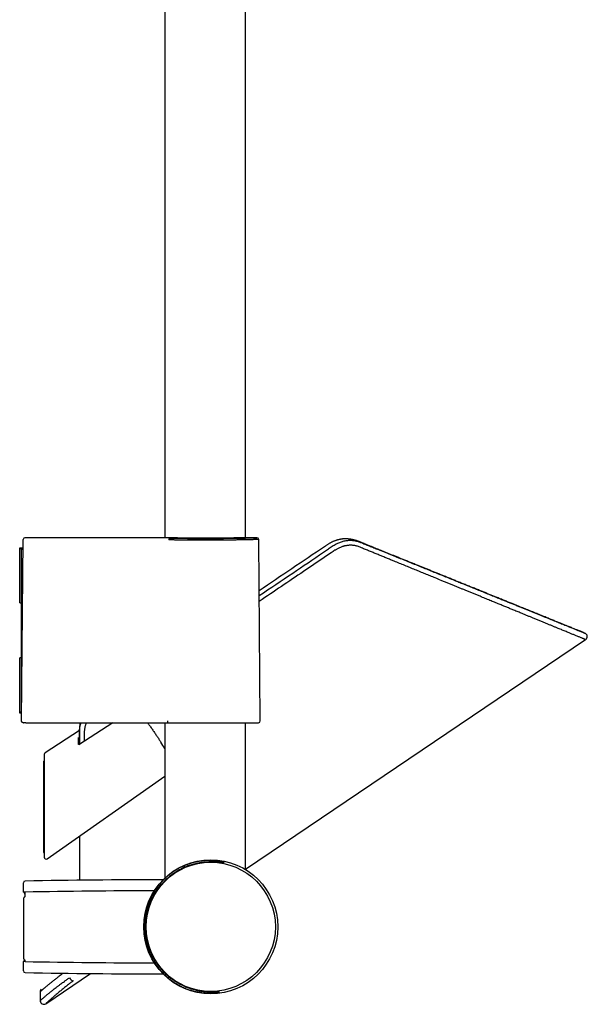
# Model space of a CAD drawing. Header units: millimetres. Extents: x 8 to 1095, y 12 to 2372.
# Tile 75 of 88: x 941 to 1095, y 1604 to 1872. Entities that reach past the tile are written whole.
import ezdxf

# ---------------------------------------------------------------- set-up
doc = ezdxf.new("R2010")
doc.units = ezdxf.units.MM

msp = doc.modelspace()

# ---------------------------------------------------------------- linework, layer by layer
at = {"color": 7, "linetype": 'Continuous', "lineweight": 30}
for p, q in [((980.48, 1974.6), (980.48, 1731.29)), ((1002.38, 1731.29), (1002.38, 1974.6)), ((941.44, 1681.45), (941.87, 1730.72)), ((941.87, 1730.72), (941.87, 1730.81)), ((979.69, 1731.3), (942.37, 1731.3)), ((1005.5, 1731.3), (1003.18, 1731.3)), ((1006.43, 1681.45), (1006, 1730.81)), ((1030.17, 1730.97), (1030.2, 1730.97)), ((940.93, 1728.43), (940.93, 1728.58)), ((940.93, 1728.58), (941.85, 1728.58)), ((941.43, 1728.08), (940.93, 1728.43)), ((940.93, 1713.58), (940.93, 1728.43)), ((941.43, 1713.58), (941.43, 1728.08)), ((941.85, 1728.08), (941.43, 1728.08)), ((940.93, 1713.58), (941.43, 1713.58)), ((941.72, 1713.58), (941.43, 1713.58)), ((941.43, 1698.58), (941.43, 1713.58)), ((1002.38, 1641.09), (1094.98, 1703.55)), ((940.93, 1683.72), (940.93, 1698.58)), ((941.43, 1698.58), (940.93, 1698.58)), ((941.43, 1698.58), (941.59, 1698.58)), ((941.43, 1684.08), (941.43, 1698.58)), ((940.93, 1683.72), (941.43, 1684.08)), ((940.93, 1683.58), (940.93, 1683.72)), ((941.46, 1683.58), (940.93, 1683.58)), ((941.43, 1684.08), (941.46, 1684.08)), ((941.44, 1681.48), (941.45, 1683.08)), ((941.44, 1681.46), (941.44, 1681.48)), ((941.44, 1681.44), (941.44, 1681.45)), ((941.45, 1683.09), (941.45, 1683.08)), ((941.94, 1680.92), (942.03, 1680.92)), ((942.59, 1680.9), (941.94, 1680.92)), ((942.61, 1680.9), (942.59, 1680.9)), ((966.28, 1680.9), (957.05, 1674.92)), ((980.48, 1680.9), (980.48, 1638.7)), ((980.55, 1680.9), (981.14, 1680.9)), ((981.23, 1680.95), (981.7, 1680.91)), ((981.23, 1680.95), (981.23, 1680.95)), ((981.7, 1680.91), (981.71, 1680.91)), ((981.71, 1680.91), (1004.98, 1680.91)), ((1002.38, 1640.97), (1002.38, 1680.91)), ((1005, 1680.91), (1005.95, 1680.94)), ((957.21, 1678.79), (947.85, 1672.71)), ((956.98, 1675.04), (956.98, 1676.94)), ((947.52, 1670.49), (947.42, 1670.42)), ((947.63, 1670.37), (947.52, 1670.49)), ((947.63, 1672.29), (947.63, 1644.32)), ((948.41, 1643.91), (980.48, 1666.36)), ((947.43, 1645.57), (947.63, 1645.71)), ((941.94, 1634.82), (941.94, 1637.33)), ((942.43, 1634.28), (942.35, 1634.28)), ((942.35, 1634.28), (942.35, 1633.55)), ((942.43, 1633.53), (942.43, 1634.83)), ((942.43, 1615.91), (942.43, 1616.35)), ((941.94, 1613.41), (941.94, 1615.92)), ((948.06, 1604.45), (960.23, 1612.65)), ((946.5, 1607.69), (946.5, 1605.28))]:
    msp.add_line(p, q, dxfattribs=at)
for radius in [18.24, 17.59]:
    msp.add_circle((992.93, 1625.37), radius, dxfattribs=at)
for centre, radius, start, end in [((942.37, 1730.8), 0.5, 90.0027, 179.5), ((981.94, 1730.76), 0.451, 103.5852, 187.2877), ((1005.5, 1730.8), 0.5, 0.4983, 90.1739), ((1094.43, 1704.38), 1, 303.8454, 66.7899), ((1004.98, 1681.41), 0.5, 270, 272.0454), ((1005.93, 1681.44), 0.5, 272.0454, 0.5), ((795.35, 1555.42), 219.81, 32.6238, 33.1521), ((948.13, 1672.29), 0.5, 123.215, 180), ((948.13, 1644.32), 0.5, 180, 304.9967), ((942.44, 1637.33), 0.5, 91.0808, 180.001), ((981.03, -410.31), 2048.5, 90.02976, 91.07956), ((981.03, -410.31), 2045.5, 90.09699, 91.08091), ((941.64, 1634.17), 0.719, 9.1896, 65.1722), ((941.71, 1616.49), 0.612, 292.2304, 347.3654), ((981.03, 3661.05), 2045.5, 268.91909, 269.90301), ((942.44, 1613.41), 0.5, 179.999, 268.9192), ((981.03, 3661.05), 2048.5, 268.92044, 269.97024), ((955.77, 1612.05), 1.38, 202.8978, 259.5738), ((947.5, 1607.69), 1, 132.6951, 179.9132), ((947.5, 1605.28), 1, 179.8786, 304.0776)]:
    msp.add_arc(centre, radius, start, end, dxfattribs=at)
for points, knots in [([(999.64, 1731.23), (999.56, 1731.23), (999.36, 1731.23), (999.02, 1731.22), (998.64, 1731.22), (998.25, 1731.21), (997.84, 1731.21), (997.41, 1731.2), (996.97, 1731.2), (996.53, 1731.19), (996.08, 1731.19), (995.65, 1731.18), (995.22, 1731.18), (994.81, 1731.18), (994.39, 1731.17), (993.91, 1731.17), (993.36, 1731.17), (992.78, 1731.17), (992.25, 1731.17), (991.78, 1731.16), (991.33, 1731.16), (990.9, 1731.17), (990.47, 1731.17), (989.97, 1731.17), (989.41, 1731.17), (988.84, 1731.17), (988.33, 1731.17), (987.88, 1731.18), (987.45, 1731.18), (987.05, 1731.18), (986.65, 1731.19), (986.2, 1731.19), (985.7, 1731.2), (985.2, 1731.2), (984.76, 1731.21), (984.38, 1731.21), (984.02, 1731.22), (983.69, 1731.23), (983.37, 1731.23), (983.02, 1731.24), (982.63, 1731.24), (982.26, 1731.25), (981.94, 1731.26), (981.67, 1731.26), (981.42, 1731.27), (981.2, 1731.27), (981, 1731.27), (980.78, 1731.28), (980.55, 1731.28), (980.35, 1731.29), (980.18, 1731.29), (980.06, 1731.29), (979.95, 1731.3), (979.87, 1731.3), (979.8, 1731.3), (979.74, 1731.3), (979.7, 1731.3), (979.69, 1731.3), (979.69, 1731.3)], [0, 0, 0, 0, 0.012602, 0.030293, 0.048125, 0.065989, 0.084078, 0.1022, 0.120469, 0.138772, 0.156481, 0.174221, 0.189885, 0.205549, 0.221298, 0.237048, 0.259795, 0.282607, 0.300304, 0.318032, 0.333686, 0.349339, 0.365078, 0.380817, 0.403548, 0.426345, 0.444037, 0.461759, 0.477407, 0.493056, 0.508789, 0.524523, 0.547247, 0.570035, 0.587737, 0.605469, 0.621126, 0.636783, 0.652526, 0.668268, 0.691004, 0.713804, 0.731523, 0.749273, 0.764946, 0.780618, 0.796376, 0.812134, 0.834892, 0.857715, 0.875448, 0.893211, 0.908895, 0.924579, 0.940349, 0.956119, 0.978895, 1, 1, 1, 1]), ([(1006, 1730.81), (1006, 1730.81), (1006, 1730.81), (1005.99, 1730.81), (1005.96, 1730.81), (1005.91, 1730.81), (1005.81, 1730.8), (1005.68, 1730.8), (1005.53, 1730.79), (1005.37, 1730.79), (1005.19, 1730.79), (1004.99, 1730.78), (1004.78, 1730.78), (1004.53, 1730.77), (1004.21, 1730.76), (1003.86, 1730.75), (1003.51, 1730.75), (1003.17, 1730.74), (1002.82, 1730.73), (1002.49, 1730.72), (1002.19, 1730.72), (1001.91, 1730.71), (1001.64, 1730.71), (1001.32, 1730.7), (1000.97, 1730.69), (1000.53, 1730.69), (1000.02, 1730.68), (999.51, 1730.67), (999.06, 1730.66), (998.69, 1730.66), (998.33, 1730.65), (997.97, 1730.65), (997.62, 1730.65), (997.22, 1730.64), (996.79, 1730.64), (996.25, 1730.63), (995.64, 1730.63), (995.04, 1730.62), (994.52, 1730.62), (994.06, 1730.62), (993.57, 1730.61), (992.96, 1730.61), (992.27, 1730.61), (991.56, 1730.61), (990.92, 1730.61), (990.34, 1730.61), (989.76, 1730.61), (989.21, 1730.61), (988.68, 1730.62), (988.08, 1730.62), (987.41, 1730.62), (986.73, 1730.63), (986.13, 1730.64), (985.59, 1730.64), (985.07, 1730.65), (984.59, 1730.65), (984.14, 1730.66), (983.74, 1730.66), (983.35, 1730.67), (982.96, 1730.68), (982.58, 1730.68), (982.21, 1730.69), (981.84, 1730.7), (981.61, 1730.7), (981.49, 1730.7)], [0, 0, 0, 0, 0.003336, 0.016688, 0.032113, 0.047557, 0.070552, 0.093613, 0.110637, 0.127662, 0.144794, 0.161927, 0.177352, 0.192796, 0.215792, 0.238854, 0.255879, 0.272904, 0.290037, 0.307169, 0.318886, 0.330603, 0.342355, 0.354107, 0.369104, 0.38412, 0.404916, 0.42576, 0.4391, 0.452453, 0.464169, 0.475886, 0.487638, 0.499389, 0.514387, 0.529402, 0.550198, 0.571042, 0.584382, 0.597735, 0.613158, 0.6286, 0.651592, 0.674651, 0.691674, 0.708696, 0.725827, 0.742958, 0.758376, 0.773815, 0.796801, 0.819853, 0.836871, 0.853889, 0.871015, 0.88814, 0.901975, 0.915811, 0.929704, 0.943596, 0.957667, 0.971738, 0.985869, 1, 1, 1, 1]), ([(981.83, 1731.2), (981.97, 1731.19), (982.26, 1731.19), (982.71, 1731.18), (983.18, 1731.17), (983.66, 1731.17), (984.17, 1731.16), (984.69, 1731.15), (985.22, 1731.14), (985.76, 1731.14), (986.31, 1731.13), (986.86, 1731.13), (987.41, 1731.12), (987.98, 1731.12), (988.56, 1731.11), (989.15, 1731.11), (989.75, 1731.11), (990.34, 1731.11), (990.93, 1731.11), (991.52, 1731.1), (992.1, 1731.11), (992.69, 1731.11), (993.28, 1731.11), (993.87, 1731.11), (994.46, 1731.11), (995.04, 1731.12), (995.61, 1731.12), (996.16, 1731.13), (996.71, 1731.13), (997.25, 1731.14), (997.79, 1731.15), (998.32, 1731.15), (998.83, 1731.16), (999.33, 1731.17), (999.81, 1731.18), (1000.28, 1731.18), (1000.72, 1731.19), (1001.16, 1731.2), (1001.58, 1731.21), (1001.99, 1731.22), (1002.37, 1731.22), (1002.74, 1731.23), (1003.08, 1731.24), (1003.4, 1731.25), (1003.7, 1731.26), (1003.97, 1731.26), (1004.23, 1731.27), (1004.47, 1731.28), (1004.69, 1731.28), (1004.87, 1731.29), (1005.04, 1731.29), (1005.17, 1731.29), (1005.29, 1731.3), (1005.38, 1731.3), (1005.45, 1731.3), (1005.49, 1731.3), (1005.5, 1731.3), (1005.5, 1731.3), (1005.5, 1731.3)], [0, 0, 0, 0, 0.017876, 0.035768, 0.053659, 0.071535, 0.08993, 0.108341, 0.126753, 0.145148, 0.163024, 0.180916, 0.198807, 0.216683, 0.23508, 0.253493, 0.271906, 0.290302, 0.308163, 0.32604, 0.343917, 0.361778, 0.380159, 0.398556, 0.416953, 0.435333, 0.45319, 0.471061, 0.488933, 0.506789, 0.525163, 0.543554, 0.561944, 0.580318, 0.598189, 0.616076, 0.633963, 0.651834, 0.670222, 0.688628, 0.707034, 0.725422, 0.743316, 0.761225, 0.779134, 0.797028, 0.81544, 0.833869, 0.852298, 0.87071, 0.888619, 0.906544, 0.924468, 0.942377, 0.960806, 0.979251, 0.997697, 1, 1, 1, 1]), ([(999.8, 1731.24), (999.77, 1731.23), (999.71, 1731.23), (999.65, 1731.23), (999.63, 1731.23)], [0, 0, 0, 0, 0.599277, 1, 1, 1, 1]), ([(1003.18, 1731.3), (1003.18, 1731.3), (1003.18, 1731.3), (1003.16, 1731.3), (1003.13, 1731.3), (1003.08, 1731.3), (1002.99, 1731.3), (1002.88, 1731.3), (1002.76, 1731.29), (1002.64, 1731.29), (1002.47, 1731.29), (1002.26, 1731.28), (1002.04, 1731.28), (1001.81, 1731.27), (1001.57, 1731.27), (1001.28, 1731.26), (1000.95, 1731.26), (1000.58, 1731.25), (1000.2, 1731.24), (999.93, 1731.24), (999.81, 1731.24)], [0, 0, 0, 0, 0.023658, 0.070976, 0.118552, 0.166127, 0.234839, 0.303748, 0.343748, 0.383786, 0.450994, 0.518386, 0.573036, 0.627785, 0.682981, 0.738278, 0.806042, 0.874092, 0.942332, 1, 1, 1, 1]), ([(1029.97, 1730.99), (1029.92, 1730.99), (1029.79, 1731), (1029.58, 1731), (1029.32, 1730.99), (1029.05, 1730.98), (1028.79, 1730.95), (1028.53, 1730.92), (1028.26, 1730.88), (1027.99, 1730.83), (1027.73, 1730.77), (1027.46, 1730.7), (1027.2, 1730.62), (1026.94, 1730.54), (1026.68, 1730.44), (1026.42, 1730.34), (1026.17, 1730.23), (1025.92, 1730.11), (1025.68, 1729.98), (1025.44, 1729.85), (1025.19, 1729.7), (1024.93, 1729.54), (1024.64, 1729.35), (1024.3, 1729.12), (1018.12, 1724.96), (1012.05, 1720.86), (1006.12, 1716.86)], [0, 0, 0, 0, 0.004838, 0.014439, 0.024024, 0.033644, 0.043321, 0.053049, 0.062822, 0.07263, 0.082466, 0.092321, 0.102186, 0.112049, 0.121852, 0.13187, 0.141793, 0.15164, 0.161429, 0.171007, 0.181171, 0.1921, 0.204022, 0.217221, 0.236067, 1, 1, 1, 1]), ([(1006.13, 1715.53), (1009.17, 1717.58), (1014.99, 1721.52), (1021.01, 1725.55), (1024.15, 1727.69), (1024.68, 1728.06), (1025.21, 1728.43), (1025.75, 1728.79), (1026.29, 1729.14), (1026.81, 1729.46), (1027.3, 1729.72), (1027.78, 1729.94), (1028.27, 1730.13), (1028.76, 1730.29), (1029.26, 1730.42), (1029.76, 1730.52), (1030.27, 1730.58), (1030.77, 1730.61), (1031.27, 1730.6), (1031.75, 1730.57), (1032.21, 1730.5), (1032.65, 1730.39), (1033.07, 1730.26), (1033.49, 1730.12), (1033.9, 1729.96), (1034.58, 1729.68), (1035.52, 1729.31), (1036.74, 1728.81), (1037.98, 1728.31), (1039.42, 1727.73), (1041.01, 1727.09), (1042.76, 1726.38), (1044.49, 1725.68), (1046.2, 1724.99), (1047.89, 1724.3), (1049.57, 1723.63), (1051.22, 1722.96), (1052.86, 1722.29), (1054.48, 1721.64), (1056.08, 1720.99), (1057.65, 1720.36), (1059.12, 1719.76), (1060.49, 1719.21), (1061.76, 1718.7), (1063.01, 1718.19), (1064.24, 1717.69), (1065.53, 1717.17), (1066.88, 1716.62), (1068.29, 1716.05), (1069.66, 1715.5), (1070.92, 1714.99), (1072.06, 1714.52), (1073.1, 1714.1), (1074.12, 1713.69), (1075.12, 1713.29), (1076.1, 1712.89), (1077.06, 1712.5), (1078, 1712.12), (1078.91, 1711.75), (1079.81, 1711.39), (1080.7, 1711.02), (1081.59, 1710.67), (1082.47, 1710.31), (1083.32, 1709.96), (1084.14, 1709.63), (1084.94, 1709.31), (1085.7, 1709), (1086.42, 1708.71), (1087.12, 1708.42), (1087.79, 1708.15), (1088.44, 1707.89), (1089.05, 1707.64), (1089.64, 1707.4), (1090.19, 1707.18), (1090.72, 1706.96), (1091.22, 1706.76), (1091.68, 1706.57), (1092.11, 1706.4), (1092.52, 1706.23), (1092.89, 1706.08), (1093.22, 1705.95), (1093.51, 1705.83), (1093.76, 1705.73), (1093.99, 1705.64), (1094.19, 1705.56), (1094.36, 1705.49), (1094.52, 1705.42), (1094.65, 1705.37), (1094.75, 1705.33), (1094.81, 1705.31), (1094.83, 1705.3), (1094.82, 1705.3), (1094.82, 1705.3)], [0, 0, 0, 0, 0.071027, 0.136436, 0.140613, 0.144794, 0.148975, 0.153152, 0.157323, 0.161493, 0.164908, 0.168334, 0.171764, 0.17519, 0.178605, 0.182022, 0.185452, 0.188886, 0.192315, 0.195732, 0.198893, 0.202058, 0.205233, 0.208416, 0.211601, 0.214775, 0.224129, 0.233484, 0.243506, 0.253529, 0.267568, 0.281609, 0.29565, 0.309689, 0.323728, 0.33777, 0.351812, 0.365851, 0.379892, 0.393934, 0.407976, 0.422017, 0.43376, 0.445506, 0.457252, 0.468997, 0.480741, 0.494783, 0.508827, 0.522872, 0.536914, 0.548148, 0.559385, 0.570622, 0.581858, 0.593092, 0.604327, 0.615564, 0.626802, 0.63804, 0.649275, 0.661223, 0.673175, 0.685127, 0.697079, 0.709027, 0.720736, 0.732447, 0.744159, 0.75587, 0.767579, 0.779288, 0.791, 0.802714, 0.814426, 0.826135, 0.837845, 0.849559, 0.861273, 0.872986, 0.884696, 0.895372, 0.906052, 0.916733, 0.927414, 0.938093, 0.948769, 0.961543, 0.974321, 0.987098, 0.999872, 1, 1, 1, 1]), ([(1094.98, 1703.55), (1094.98, 1703.55), (1094.98, 1703.55), (1094.95, 1703.56), (1094.9, 1703.59), (1094.83, 1703.62), (1094.72, 1703.66), (1094.57, 1703.72), (1094.38, 1703.8), (1094.15, 1703.9), (1093.88, 1704.01), (1093.58, 1704.13), (1093.23, 1704.27), (1092.86, 1704.43), (1092.47, 1704.59), (1092.07, 1704.75), (1091.68, 1704.91), (1091.26, 1705.08), (1090.78, 1705.28), (1090.25, 1705.5), (1089.68, 1705.73), (1089.15, 1705.95), (1088.63, 1706.16), (1088.09, 1706.38), (1087.48, 1706.63), (1086.81, 1706.91), (1086.06, 1707.21), (1085.28, 1707.53), (1084.48, 1707.87), (1083.63, 1708.21), (1082.76, 1708.57), (1081.86, 1708.94), (1080.98, 1709.3), (1080.14, 1709.64), (1079.33, 1709.98), (1078.51, 1710.31), (1077.59, 1710.69), (1076.57, 1711.11), (1075.51, 1711.54), (1074.47, 1711.97), (1073.49, 1712.37), (1072.49, 1712.78), (1071.4, 1713.23), (1070.21, 1713.71), (1068.92, 1714.25), (1067.59, 1714.79), (1066.4, 1715.28), (1065.35, 1715.71), (1064.44, 1716.08), (1063.53, 1716.45), (1062.64, 1716.82), (1061.79, 1717.17), (1060.96, 1717.5), (1060.13, 1717.84), (1059.28, 1718.19), (1058.39, 1718.56), (1057.48, 1718.93), (1056.56, 1719.31), (1055.42, 1719.77), (1054.13, 1720.3), (1052.7, 1720.89), (1051.34, 1721.44), (1049.96, 1722.01), (1048.57, 1722.58), (1047.17, 1723.15), (1045.75, 1723.73), (1044.33, 1724.31), (1043.03, 1724.85), (1041.86, 1725.32), (1040.83, 1725.74), (1039.8, 1726.17), (1038.76, 1726.59), (1037.71, 1727.02), (1036.66, 1727.45), (1035.6, 1727.88), (1034.69, 1728.26), (1033.93, 1728.56), (1033.39, 1728.79), (1032.91, 1728.97), (1032.51, 1729.08), (1032.13, 1729.16), (1031.77, 1729.21), (1031.41, 1729.24), (1031.03, 1729.25), (1030.64, 1729.24), (1030.22, 1729.2), (1029.8, 1729.14), (1029.43, 1729.06), (1029.1, 1728.98), (1028.78, 1728.88), (1028.42, 1728.75), (1028.02, 1728.59), (1027.63, 1728.4), (1027.29, 1728.21), (1027, 1728.03), (1026.65, 1727.81), (1026.21, 1727.52), (1023.36, 1725.59), (1016.67, 1721.08), (1010.16, 1716.69), (1006.15, 1713.98)], [0, 0, 0, 0, 0.007056, 0.017027, 0.026997, 0.036978, 0.046959, 0.059236, 0.071513, 0.083811, 0.096109, 0.108557, 0.121005, 0.133474, 0.145944, 0.156262, 0.166581, 0.176912, 0.187242, 0.200156, 0.212356, 0.22225, 0.232145, 0.242049, 0.251953, 0.264123, 0.276292, 0.288479, 0.300666, 0.312977, 0.325288, 0.337615, 0.349943, 0.360124, 0.370305, 0.380496, 0.390686, 0.403401, 0.416749, 0.427573, 0.438396, 0.44923, 0.460063, 0.473368, 0.486673, 0.499994, 0.513316, 0.522051, 0.530785, 0.539524, 0.548263, 0.555902, 0.563541, 0.571183, 0.578825, 0.587008, 0.595191, 0.603377, 0.611564, 0.625419, 0.637058, 0.648699, 0.660349, 0.671998, 0.683656, 0.695314, 0.706979, 0.718647, 0.726886, 0.735126, 0.743368, 0.75161, 0.759856, 0.768101, 0.776348, 0.784597, 0.789313, 0.794029, 0.797169, 0.800323, 0.802766, 0.80521, 0.807687, 0.810164, 0.81293, 0.815697, 0.818508, 0.82132, 0.823224, 0.825131, 0.827895, 0.83066, 0.833468, 0.836276, 0.838173, 0.840071, 0.844225, 0.848381, 0.906553, 1, 1, 1, 1]), ([(1030.17, 1730.97), (1030.14, 1730.98), (1030.1, 1730.98), (1030.06, 1730.98), (1030.04, 1730.98)], [0, 0, 0, 0, 0.556682, 1, 1, 1, 1]), ([(1094.59, 1705.39), (1094.59, 1705.39), (1094.59, 1705.39), (1094.58, 1705.4), (1094.56, 1705.41), (1094.52, 1705.42), (1094.48, 1705.44), (1094.42, 1705.46), (1094.36, 1705.49), (1094.29, 1705.52), (1094.22, 1705.55), (1094.14, 1705.58), (1094.05, 1705.61), (1093.96, 1705.65), (1093.87, 1705.69), (1093.78, 1705.73), (1093.68, 1705.76), (1093.59, 1705.8), (1093.49, 1705.84), (1093.4, 1705.88), (1093.3, 1705.92), (1093.15, 1705.98), (1092.94, 1706.06), (1092.63, 1706.19), (1092.26, 1706.34), (1091.82, 1706.52), (1091.35, 1706.71), (1090.84, 1706.92), (1090.3, 1707.14), (1089.8, 1707.34), (1089.34, 1707.52), (1088.95, 1707.69), (1088.53, 1707.85), (1088.09, 1708.03), (1087.63, 1708.22), (1087.14, 1708.42), (1086.64, 1708.62), (1086.13, 1708.83), (1085.61, 1709.04), (1085.07, 1709.26), (1084.51, 1709.49), (1083.92, 1709.73), (1083.3, 1709.98), (1082.66, 1710.24), (1081.99, 1710.51), (1081.3, 1710.79), (1080.58, 1711.08), (1079.82, 1711.39), (1079.06, 1711.7), (1078.28, 1712.01), (1077.49, 1712.33), (1076.67, 1712.67), (1075.82, 1713.01), (1074.91, 1713.38), (1073.92, 1713.78), (1072.86, 1714.21), (1071.75, 1714.66), (1070.69, 1715.09), (1069.69, 1715.49), (1068.76, 1715.87), (1067.83, 1716.25), (1066.84, 1716.65), (1065.8, 1717.07), (1064.69, 1717.52), (1063.59, 1717.97), (1062.5, 1718.41), (1061.41, 1718.85), (1060.32, 1719.29), (1059.25, 1719.73), (1058.18, 1720.16), (1057.12, 1720.59), (1056.08, 1721.01), (1055.04, 1721.43), (1054.04, 1721.84), (1053.07, 1722.23), (1052.13, 1722.61), (1051.2, 1722.99), (1050.29, 1723.35), (1049.33, 1723.74), (1048.34, 1724.15), (1047.3, 1724.57), (1046.28, 1724.98), (1045.29, 1725.38), (1044.32, 1725.77), (1043.4, 1726.15), (1042.51, 1726.5), (1041.65, 1726.85), (1040.79, 1727.2), (1039.93, 1727.55), (1038.9, 1727.96), (1037.71, 1728.45), (1036.69, 1728.86), (1036.03, 1729.13), (1035.72, 1729.25), (1035.41, 1729.38), (1035.1, 1729.5), (1034.8, 1729.62), (1034.52, 1729.74), (1034.25, 1729.85), (1034, 1729.95), (1033.78, 1730.04), (1033.58, 1730.12), (1033.43, 1730.18), (1033.32, 1730.22), (1033.26, 1730.25), (1033.18, 1730.28), (1033.08, 1730.32), (1032.96, 1730.36), (1032.83, 1730.41), (1032.7, 1730.46), (1032.57, 1730.5), (1032.43, 1730.55), (1032.28, 1730.59), (1032.09, 1730.65), (1031.83, 1730.72), (1031.53, 1730.79), (1031.22, 1730.85), (1030.92, 1730.9), (1030.62, 1730.93), (1030.38, 1730.96), (1030.23, 1730.97), (1030.18, 1730.98), (1030.17, 1730.98)], [0, 0, 0, 0, 0.005253, 0.013946, 0.022392, 0.03059, 0.03854, 0.046241, 0.053694, 0.060896, 0.068174, 0.075176, 0.081903, 0.088353, 0.094527, 0.100424, 0.106043, 0.111383, 0.116445, 0.121377, 0.126304, 0.131225, 0.142806, 0.154359, 0.169944, 0.18548, 0.200966, 0.216406, 0.231798, 0.247147, 0.256655, 0.266375, 0.276308, 0.286456, 0.296819, 0.307398, 0.318196, 0.328286, 0.338562, 0.349024, 0.359673, 0.37051, 0.381537, 0.392754, 0.404163, 0.415765, 0.427561, 0.439552, 0.451739, 0.46341, 0.475258, 0.487283, 0.499486, 0.511867, 0.526122, 0.54061, 0.55533, 0.570283, 0.582176, 0.593982, 0.60564, 0.61715, 0.630657, 0.643949, 0.657026, 0.669886, 0.682526, 0.694944, 0.707141, 0.719113, 0.730858, 0.742377, 0.753666, 0.764725, 0.77494, 0.784949, 0.79475, 0.804342, 0.813726, 0.824756, 0.835479, 0.845895, 0.856002, 0.8658, 0.875287, 0.883953, 0.892518, 0.90105, 0.909551, 0.91802, 0.931425, 0.944747, 0.947726, 0.9507, 0.953671, 0.956637, 0.959591, 0.962378, 0.96494, 0.967262, 0.969362, 0.97124, 0.972915, 0.973507, 0.974032, 0.97465, 0.975545, 0.976747, 0.977806, 0.978836, 0.980002, 0.981271, 0.98244, 0.98373, 0.986183, 0.988801, 0.991301, 0.993786, 0.996378, 0.998627, 0.999769, 1, 1, 1, 1]), ([(941.94, 1680.92), (941.9, 1680.92), (941.82, 1680.93), (941.72, 1680.97), (941.63, 1681.03), (941.57, 1681.09), (941.52, 1681.16), (941.49, 1681.22), (941.46, 1681.28), (941.44, 1681.36), (941.44, 1681.41), (941.44, 1681.44)], [0, 0, 0, 0, 0.170573, 0.341024, 0.462343, 0.58351, 0.672552, 0.761478, 0.832042, 0.902539, 1, 1, 1, 1]), ([(942.61, 1680.9), (942.71, 1680.9), (944.29, 1680.9), (947.33, 1680.9), (951.73, 1680.9), (956.12, 1680.9), (960.52, 1680.9), (964.92, 1680.9), (969.31, 1680.9), (973.71, 1680.9), (977.45, 1680.9), (979.73, 1680.9), (980.55, 1680.9)], [0, 0, 0, 0, 0.008609, 0.124494, 0.240379, 0.356264, 0.472149, 0.588034, 0.70392, 0.819806, 0.935691, 1, 1, 1, 1]), ([(942.61, 1680.9), (942.71, 1680.9), (944.29, 1680.9), (947.33, 1680.9), (951.72, 1680.9), (956.12, 1680.9), (960.52, 1680.9), (964.91, 1680.9), (969.31, 1680.9), (973.71, 1680.9), (977.43, 1680.9), (979.69, 1680.9), (980.48, 1680.9)], [0, 0, 0, 0, 0.008561, 0.124639, 0.240717, 0.356795, 0.472873, 0.588952, 0.70503, 0.821109, 0.937188, 1, 1, 1, 1]), ([(957.38, 1680.9), (957.37, 1680.83), (957.35, 1680.7), (957.32, 1680.5), (957.29, 1680.32), (957.27, 1680.17), (957.26, 1680.05), (957.25, 1679.93), (957.24, 1679.8), (957.23, 1679.68), (957.22, 1679.57), (957.22, 1679.47), (957.21, 1679.38), (957.21, 1679.32), (957.21, 1679.3), (957.21, 1679.27), (957.21, 1679.23), (957.21, 1679.18), (957.21, 1679.11), (957.21, 1679.03), (957.21, 1678.93), (957.21, 1678.8), (957.21, 1678.62), (957.21, 1678.41), (957.21, 1678.17), (957.21, 1677.9), (957.21, 1677.6), (957.21, 1677.27), (957.21, 1676.89), (957.21, 1676.46), (957.21, 1676), (957.21, 1675.52), (957.21, 1675.19), (957.21, 1675.03)], [0, 0, 0, 0, 0.03139, 0.062653, 0.098479, 0.118305, 0.135195, 0.155971, 0.17832, 0.195465, 0.211597, 0.231003, 0.246753, 0.253072, 0.256506, 0.260356, 0.266885, 0.27573, 0.286756, 0.299976, 0.316178, 0.336805, 0.36925, 0.406243, 0.448029, 0.494607, 0.545979, 0.602144, 0.67074, 0.745347, 0.825967, 0.912596, 1, 1, 1, 1]), ([(957.23, 1675.04), (957.23, 1675.05), (957.23, 1675.56), (957.24, 1676.64), (957.23, 1677.86), (957.24, 1678.71), (957.25, 1679.14), (957.29, 1679.56), (957.36, 1680), (957.47, 1680.45), (957.57, 1680.75), (957.62, 1680.9)], [0, 0, 0, 0, 0.0025232, 0.2665892, 0.5551465, 0.6276102, 0.7001483, 0.7725807, 0.8448999, 0.9239183, 1, 1, 1, 1]), ([(959.08, 1680.9), (959.03, 1680.77), (958.93, 1680.55), (958.82, 1680.25), (958.73, 1679.96), (958.65, 1679.64), (958.59, 1679.3), (958.54, 1678.96), (958.52, 1678.61), (958.51, 1678.27), (958.51, 1677.64), (958.52, 1676.84), (958.52, 1676.16), (958.52, 1675.88)], [0, 0, 0, 0, 0.077959, 0.131264, 0.184677, 0.251442, 0.318263, 0.385026, 0.453498, 0.522034, 0.590574, 0.82792, 1, 1, 1, 1]), ([(976.32, 1680.12), (976.18, 1680.33), (976, 1680.58), (975.81, 1680.84), (975.77, 1680.9)], [0, 0, 0, 0, 0.783904, 1, 1, 1, 1]), ([(981.14, 1680.9), (981.14, 1680.9), (981.17, 1680.9), (981.22, 1680.9), (981.29, 1680.9), (981.36, 1680.9), (981.42, 1680.9), (981.48, 1680.9), (981.51, 1680.9), (981.53, 1680.9)], [0, 0, 0, 0, 0.017399, 0.186193, 0.35351, 0.52196, 0.692484, 0.863636, 1, 1, 1, 1]), ([(981.15, 1681.45), (981.15, 1681.44), (981.14, 1681.41), (981.15, 1681.35), (981.15, 1681.28), (981.15, 1681.2), (981.16, 1681.13), (981.17, 1681.07), (981.18, 1681.02), (981.2, 1680.98), (981.21, 1680.96), (981.22, 1680.95), (981.23, 1680.95)], [0, 0, 0, 0, 0.0279473, 0.1227665, 0.2308608, 0.3420886, 0.4501734, 0.561392, 0.6694768, 0.780696, 0.8887808, 1, 1, 1, 1]), ([(981.53, 1680.9), (981.54, 1680.9), (981.61, 1680.91), (981.67, 1680.91), (981.72, 1680.91)], [0, 0, 0, 0, 0.257172, 1, 1, 1, 1]), ([(981.7, 1680.91), (981.7, 1680.91), (981.7, 1680.91), (981.7, 1680.91), (981.7, 1680.91)], [0, 0, 0, 0, 0.8408116, 1, 1, 1, 1]), ([(976.33, 1680.12), (976.36, 1680.08), (976.59, 1679.75), (977.01, 1679.15), (977.6, 1678.3), (978.16, 1677.48), (978.69, 1676.69), (979.09, 1676.08), (979.32, 1675.73), (979.38, 1675.63)], [0, 0, 0, 0, 0.026229, 0.214579, 0.403051, 0.591524, 0.761942, 0.932361, 1, 1, 1, 1]), ([(956.98, 1675.23), (956.98, 1675.24), (956.98, 1675.25), (957, 1675.29), (957.02, 1675.33), (957.06, 1675.37), (957.1, 1675.41), (957.15, 1675.46), (957.19, 1675.48), (957.21, 1675.5)], [0, 0, 0, 0, 0.143042, 0.286067, 0.429058, 0.572085, 0.716376, 0.860733, 1, 1, 1, 1]), ([(957.11, 1674.96), (957.11, 1674.96), (957.1, 1674.96), (957.07, 1674.97), (957.04, 1674.98), (957.01, 1675), (956.98, 1675.03), (956.97, 1675.05), (956.96, 1675.06), (956.96, 1675.06), (956.96, 1675.06)], [0, 0, 0, 0, 0.0916167, 0.2598564, 0.4289421, 0.6032806, 0.7589944, 0.8685626, 0.94702, 1, 1, 1, 1]), ([(956.96, 1675.06), (956.96, 1675.06), (956.96, 1675.06), (956.96, 1675.05), (956.96, 1675.05)], [0, 0, 0, 0, 0.864553, 1, 1, 1, 1]), ([(957.05, 1674.93), (957.05, 1674.93), (957.06, 1674.93), (957.06, 1674.93), (957.06, 1674.93)], [0, 0, 0, 0, 0.017986, 1, 1, 1, 1]), ([(947.43, 1670.42), (947.43, 1670.42), (947.43, 1670.42), (947.43, 1670.4), (947.43, 1670.37), (947.43, 1670.31), (947.43, 1670.25), (947.43, 1670.16), (947.43, 1670.07), (947.43, 1669.95), (947.43, 1669.82), (947.43, 1669.66), (947.43, 1669.46), (947.43, 1669.26), (947.43, 1669.04), (947.43, 1668.81), (947.43, 1668.58), (947.43, 1668.33), (947.43, 1668.07), (947.43, 1667.79), (947.43, 1667.51), (947.43, 1667.21), (947.43, 1666.9), (947.43, 1666.57), (947.43, 1666.24), (947.43, 1665.88), (947.43, 1665.5), (947.43, 1665.1), (947.43, 1664.69), (947.43, 1664.27), (947.43, 1663.84), (947.43, 1663.41), (947.43, 1662.97), (947.43, 1662.48), (947.43, 1661.96), (947.43, 1661.38), (947.43, 1660.8), (947.43, 1660.21), (947.43, 1659.62), (947.43, 1659.03), (947.43, 1658.44), (947.43, 1657.84), (947.43, 1657.25), (947.43, 1656.66), (947.43, 1656.07), (947.43, 1655.48), (947.43, 1654.9), (947.43, 1654.33), (947.43, 1653.77), (947.43, 1653.22), (947.43, 1652.7), (947.43, 1652.19), (947.43, 1651.69), (947.43, 1651.21), (947.43, 1650.76), (947.43, 1650.33), (947.43, 1649.91), (947.43, 1649.51), (947.43, 1649.14), (947.43, 1648.79), (947.43, 1648.45), (947.43, 1648.13), (947.43, 1647.84), (947.43, 1647.57), (947.43, 1647.31), (947.43, 1647.07), (947.43, 1646.85), (947.43, 1646.65), (947.43, 1646.47), (947.43, 1646.3), (947.43, 1646.15), (947.43, 1646.01), (947.43, 1645.89), (947.43, 1645.78), (947.43, 1645.69), (947.43, 1645.62), (947.43, 1645.58), (947.43, 1645.57), (947.43, 1645.57)], [0, 0, 0, 0, 0.008551, 0.018895, 0.029257, 0.039639, 0.050039, 0.060382, 0.070743, 0.081122, 0.091519, 0.104333, 0.116872, 0.129439, 0.141259, 0.153101, 0.16426, 0.175437, 0.186889, 0.19838, 0.209887, 0.221466, 0.23306, 0.244725, 0.256404, 0.268121, 0.281175, 0.294249, 0.307343, 0.320454, 0.333506, 0.346575, 0.359662, 0.372764, 0.38914, 0.405574, 0.422037, 0.438558, 0.454933, 0.471363, 0.48782, 0.504333, 0.520708, 0.537137, 0.553594, 0.570106, 0.586244, 0.602409, 0.618616, 0.634879, 0.65009, 0.665326, 0.680614, 0.69593, 0.710052, 0.724198, 0.738371, 0.752569, 0.765592, 0.778636, 0.791706, 0.804798, 0.816847, 0.828915, 0.841006, 0.853119, 0.864412, 0.875753, 0.887113, 0.898567, 0.910042, 0.921612, 0.933206, 0.944854, 0.958575, 0.972338, 0.986147, 1, 1, 1, 1]), ([(947.63, 1650.63), (947.62, 1650.71), (947.62, 1650.92), (947.61, 1651.25), (947.6, 1651.69), (947.6, 1652.19), (947.59, 1652.79), (947.58, 1653.41), (947.57, 1654.04), (947.57, 1654.67), (947.57, 1655.28), (947.56, 1655.84), (947.56, 1656.33), (947.56, 1656.82), (947.56, 1657.32), (947.56, 1657.81), (947.55, 1658.3), (947.55, 1658.8), (947.55, 1659.29), (947.54, 1659.78), (947.54, 1660.27), (947.54, 1660.76), (947.54, 1661.28), (947.53, 1661.84), (947.53, 1662.47), (947.53, 1663.09), (947.53, 1663.66), (947.53, 1664.15), (947.53, 1664.56), (947.53, 1664.96), (947.53, 1665.36), (947.53, 1665.78), (947.53, 1666.18), (947.53, 1666.56), (947.53, 1666.92), (947.53, 1667.27), (947.53, 1667.61), (947.53, 1667.93), (947.53, 1668.22), (947.53, 1668.49), (947.53, 1668.75), (947.53, 1668.99), (947.53, 1669.21), (947.53, 1669.41), (947.53, 1669.59), (947.53, 1669.76), (947.53, 1669.91), (947.52, 1670.05), (947.52, 1670.17), (947.52, 1670.27), (947.52, 1670.35), (947.52, 1670.41), (947.52, 1670.46), (947.52, 1670.49), (947.52, 1670.49), (947.52, 1670.49)], [0, 0, 0, 0, 0.011613, 0.028492, 0.04542, 0.069164, 0.092964, 0.121607, 0.145349, 0.16914, 0.197759, 0.216758, 0.23578, 0.254825, 0.273893, 0.292892, 0.311912, 0.330956, 0.350022, 0.369021, 0.388043, 0.407088, 0.426156, 0.449898, 0.473685, 0.502299, 0.526041, 0.54508, 0.564145, 0.578469, 0.598069, 0.617702, 0.636178, 0.654683, 0.672829, 0.691006, 0.709216, 0.727458, 0.744276, 0.761121, 0.777998, 0.794904, 0.810645, 0.826447, 0.842277, 0.858222, 0.874196, 0.890288, 0.906411, 0.922604, 0.937934, 0.953293, 0.968684, 0.984105, 1, 1, 1, 1]), ([(957.23, 1650.08), (957.23, 1649.77), (957.23, 1648.94), (957.23, 1647.64), (957.23, 1646.17), (957.23, 1644.75), (957.23, 1643.36), (957.24, 1642), (957.24, 1640.66), (957.24, 1639.35), (957.24, 1638.48), (957.24, 1638.06), (957.24, 1638.05)], [0, 0, 0, 0, 0.071532, 0.194438, 0.310067, 0.425441, 0.540551, 0.655391, 0.769952, 0.884229, 0.998213, 1, 1, 1, 1]), ([(993.11, 1643.14), (992.97, 1643.14), (992.69, 1643.13), (992.24, 1643.11), (991.76, 1643.08), (991.27, 1643.04), (990.76, 1642.97), (990.24, 1642.9), (989.7, 1642.8), (989.16, 1642.69), (988.61, 1642.56), (988.05, 1642.4), (987.48, 1642.23), (986.93, 1642.03), (986.38, 1641.82), (985.85, 1641.6), (985.32, 1641.36), (984.8, 1641.1), (984.28, 1640.82), (983.83, 1640.56), (983.45, 1640.32), (983.1, 1640.1), (982.72, 1639.84), (982.31, 1639.54), (981.9, 1639.23), (981.51, 1638.91), (981.12, 1638.58), (980.69, 1638.18), (980.28, 1637.78), (979.89, 1637.37), (979.52, 1636.96), (979.14, 1636.51), (978.73, 1635.99), (978.35, 1635.46), (977.98, 1634.92), (977.63, 1634.36), (977.34, 1633.84), (977.08, 1633.37), (976.87, 1632.94), (976.67, 1632.5), (976.45, 1632), (976.23, 1631.43), (976.01, 1630.8), (975.81, 1630.15), (975.64, 1629.49), (975.49, 1628.81), (975.37, 1628.19), (975.29, 1627.61), (975.23, 1627.08), (975.18, 1626.53), (975.15, 1625.96), (975.14, 1625.42), (975.15, 1624.9), (975.17, 1624.4), (975.21, 1623.84), (975.27, 1623.27), (975.35, 1622.67), (975.44, 1622.12), (975.57, 1621.51), (975.73, 1620.87), (975.92, 1620.2), (976.14, 1619.53), (976.4, 1618.85), (976.69, 1618.15), (977.02, 1617.46), (977.38, 1616.79), (977.77, 1616.12), (978.19, 1615.48), (978.64, 1614.84), (979.12, 1614.23), (979.57, 1613.7), (979.98, 1613.26), (980.34, 1612.88), (980.73, 1612.51), (981.12, 1612.15), (981.53, 1611.79), (981.92, 1611.48), (982.27, 1611.21), (982.64, 1610.94), (983.06, 1610.65), (983.53, 1610.34), (983.99, 1610.07), (984.44, 1609.81), (984.87, 1609.58), (985.36, 1609.34), (985.88, 1609.1), (986.43, 1608.88), (986.95, 1608.68), (987.44, 1608.51), (987.91, 1608.36), (988.36, 1608.23), (988.75, 1608.13), (989.09, 1608.05), (989.46, 1607.97), (989.88, 1607.88), (990.35, 1607.8), (990.82, 1607.73), (991.27, 1607.68), (991.7, 1607.64), (992.12, 1607.61), (992.51, 1607.59), (992.88, 1607.57), (993.23, 1607.57), (993.56, 1607.57), (993.86, 1607.57), (994.15, 1607.58), (994.4, 1607.59), (994.63, 1607.6), (994.83, 1607.61), (995, 1607.62), (995.13, 1607.63), (995.23, 1607.63), (995.3, 1607.63), (995.33, 1607.62), (995.33, 1607.61), (995.29, 1607.59), (995.22, 1607.57), (995.11, 1607.55), (994.97, 1607.52), (994.8, 1607.49), (994.59, 1607.46), (994.36, 1607.43), (994.09, 1607.4), (993.79, 1607.38), (993.46, 1607.35), (993.1, 1607.34), (992.71, 1607.33), (992.29, 1607.33), (991.85, 1607.34), (991.39, 1607.37), (990.91, 1607.41), (990.43, 1607.47), (989.92, 1607.54), (989.4, 1607.63), (988.86, 1607.74), (988.33, 1607.87), (987.81, 1608.01), (987.3, 1608.17), (986.78, 1608.34), (986.26, 1608.53), (985.74, 1608.75), (985.23, 1608.98), (984.72, 1609.23), (984.22, 1609.49), (983.73, 1609.77), (983.24, 1610.07), (982.77, 1610.38), (982.34, 1610.68), (981.97, 1610.96), (981.61, 1611.24), (981.22, 1611.56), (980.81, 1611.93), (980.4, 1612.3), (980.01, 1612.7), (979.63, 1613.1), (979.21, 1613.57), (978.76, 1614.13), (978.28, 1614.76), (977.84, 1615.41), (977.42, 1616.08), (977.04, 1616.77), (976.68, 1617.48), (976.35, 1618.21), (976.1, 1618.83), (975.92, 1619.34), (975.76, 1619.81), (975.59, 1620.36), (975.42, 1621.02), (975.28, 1621.61), (975.18, 1622.14), (975.11, 1622.6), (975.05, 1623.03), (975, 1623.41), (974.96, 1623.87), (974.92, 1624.37), (974.9, 1624.91), (974.89, 1625.38), (974.9, 1625.85), (974.92, 1626.32), (974.95, 1626.8), (975, 1627.34), (975.06, 1627.87), (975.14, 1628.38), (975.22, 1628.87), (975.33, 1629.39), (975.47, 1629.97), (975.63, 1630.54), (975.8, 1631.1), (975.99, 1631.65), (976.23, 1632.28), (976.48, 1632.86), (976.73, 1633.39), (976.95, 1633.84), (977.22, 1634.33), (977.53, 1634.86), (977.86, 1635.38), (978.2, 1635.89), (978.57, 1636.4), (978.93, 1636.85), (979.26, 1637.25), (979.62, 1637.66), (980.06, 1638.13), (980.59, 1638.64), (981.09, 1639.09), (981.55, 1639.47), (981.95, 1639.79), (982.33, 1640.07), (982.67, 1640.32), (983.04, 1640.56), (983.46, 1640.83), (983.94, 1641.12), (984.41, 1641.38), (984.86, 1641.61), (985.3, 1641.82), (985.8, 1642.04), (986.32, 1642.25), (986.87, 1642.46), (987.39, 1642.63), (987.89, 1642.78), (988.37, 1642.91), (988.81, 1643.01), (989.21, 1643.1), (989.56, 1643.17), (989.93, 1643.23), (990.36, 1643.29), (990.85, 1643.35), (991.33, 1643.39), (991.8, 1643.42), (992.25, 1643.44), (992.69, 1643.44), (993.12, 1643.44), (993.52, 1643.42), (993.91, 1643.4), (994.27, 1643.36), (994.62, 1643.33), (994.94, 1643.28), (995.24, 1643.24), (995.52, 1643.19), (995.78, 1643.14), (996, 1643.09), (996.18, 1643.05), (996.33, 1643.01), (996.44, 1642.97), (996.52, 1642.94), (996.56, 1642.92), (996.56, 1642.91), (996.52, 1642.91), (996.45, 1642.91), (996.33, 1642.92), (996.18, 1642.94), (996, 1642.96), (995.77, 1642.99), (995.51, 1643.01), (995.23, 1643.04), (994.93, 1643.07), (994.62, 1643.09), (994.28, 1643.11), (993.92, 1643.13), (993.53, 1643.14), (993.25, 1643.14), (993.11, 1643.14)], [0, 0, 0, 0, 0.00392, 0.007842, 0.011762, 0.015742, 0.019725, 0.023705, 0.027631, 0.03156, 0.035487, 0.039482, 0.043481, 0.047476, 0.051252, 0.05503, 0.058806, 0.062635, 0.066467, 0.070296, 0.07272, 0.075145, 0.07848, 0.081816, 0.085151, 0.088523, 0.091896, 0.095269, 0.100242, 0.103512, 0.106783, 0.111281, 0.115781, 0.120279, 0.124827, 0.129376, 0.133924, 0.137277, 0.140631, 0.143994, 0.147357, 0.151981, 0.156606, 0.16123, 0.165918, 0.170608, 0.175295, 0.17877, 0.182244, 0.185949, 0.189657, 0.193361, 0.196592, 0.199825, 0.203056, 0.207448, 0.211144, 0.214842, 0.218539, 0.223354, 0.22817, 0.232516, 0.237682, 0.242877, 0.248072, 0.253321, 0.25857, 0.263874, 0.269178, 0.274512, 0.279662, 0.283197, 0.286733, 0.290268, 0.293837, 0.297408, 0.300978, 0.303612, 0.306246, 0.309908, 0.313571, 0.317232, 0.320418, 0.323606, 0.326792, 0.331119, 0.334794, 0.338471, 0.342145, 0.345357, 0.348571, 0.351783, 0.35397, 0.356157, 0.359843, 0.363533, 0.367219, 0.370965, 0.374713, 0.378458, 0.382187, 0.385918, 0.389646, 0.393428, 0.397213, 0.400995, 0.404947, 0.408902, 0.412854, 0.416869, 0.420887, 0.424902, 0.428893, 0.432888, 0.436879, 0.440936, 0.444997, 0.449054, 0.45301, 0.456969, 0.460924, 0.464942, 0.468963, 0.472981, 0.476989, 0.481, 0.485007, 0.489084, 0.493164, 0.49724, 0.501133, 0.50503, 0.508923, 0.512889, 0.516859, 0.520825, 0.524452, 0.528083, 0.53171, 0.535396, 0.539084, 0.542769, 0.546445, 0.550124, 0.553801, 0.557522, 0.561245, 0.564967, 0.56764, 0.570313, 0.57399, 0.577669, 0.581346, 0.585063, 0.588782, 0.592499, 0.59798, 0.603347, 0.608745, 0.614143, 0.619598, 0.625053, 0.630566, 0.636079, 0.638852, 0.641625, 0.646056, 0.650616, 0.655175, 0.658243, 0.661313, 0.664381, 0.666645, 0.668909, 0.673353, 0.676414, 0.679476, 0.682537, 0.685641, 0.688746, 0.691851, 0.696437, 0.699363, 0.702288, 0.706313, 0.710339, 0.714364, 0.718429, 0.722496, 0.726562, 0.732552, 0.735672, 0.738792, 0.743073, 0.747355, 0.751636, 0.755954, 0.760273, 0.764591, 0.767774, 0.770958, 0.77585, 0.780886, 0.785921, 0.789311, 0.792702, 0.796091, 0.798592, 0.801093, 0.804727, 0.808362, 0.811996, 0.815159, 0.818323, 0.821486, 0.825782, 0.829427, 0.833074, 0.836718, 0.839902, 0.843088, 0.846272, 0.848438, 0.850604, 0.854339, 0.858076, 0.861811, 0.865601, 0.869394, 0.873184, 0.877088, 0.880995, 0.884899, 0.888855, 0.892813, 0.896769, 0.900988, 0.905337, 0.909685, 0.91408, 0.918474, 0.922796, 0.927177, 0.931696, 0.936214, 0.940787, 0.945359, 0.949859, 0.954171, 0.958617, 0.963063, 0.967559, 0.972056, 0.976479, 0.980373, 0.98427, 0.988165, 0.992109, 0.996056, 1, 1, 1, 1]), ([(987.07, 1642.06), (986.95, 1642.02), (986.63, 1641.91), (986.12, 1641.7), (985.53, 1641.44), (984.94, 1641.16), (984.36, 1640.85), (983.79, 1640.52), (983.22, 1640.16), (982.66, 1639.78), (982.11, 1639.37), (981.72, 1639.06), (981.52, 1638.89), (981.49, 1638.86)], [0, 0, 0, 0, 0.0576805, 0.1572884, 0.2568254, 0.3578105, 0.4588675, 0.5598608, 0.665, 0.7702081, 0.8753572, 0.9817098, 1, 1, 1, 1]), ([(942.44, 1634.83), (942.43, 1634.83), (942.4, 1634.83), (942.33, 1634.83), (942.25, 1634.83), (942.18, 1634.82), (942.11, 1634.82), (942.05, 1634.82), (942, 1634.82), (941.97, 1634.82), (941.94, 1634.82), (941.94, 1634.82), (941.94, 1634.82)], [0, 0, 0, 0, 0.027634, 0.132866, 0.241149, 0.346396, 0.454697, 0.559978, 0.668315, 0.773596, 0.881929, 1, 1, 1, 1]), ([(942.43, 1633.58), (942.41, 1633.57), (942.35, 1633.55), (942.27, 1633.51), (942.2, 1633.46), (942.14, 1633.4), (942.1, 1633.36), (942.07, 1633.32), (942.05, 1633.29), (942.04, 1633.27), (942.02, 1633.24), (942.01, 1633.21), (941.98, 1633.15), (941.95, 1633.06), (941.94, 1632.92), (941.94, 1632.77), (941.94, 1632.62), (941.94, 1632.4), (941.94, 1632.11), (941.94, 1631.72), (941.94, 1631.27), (941.94, 1630.75), (941.94, 1630.21), (941.94, 1629.66), (941.94, 1629.09), (941.94, 1628.48), (941.94, 1627.84), (941.94, 1627.17), (941.94, 1626.5), (941.94, 1625.83), (941.94, 1625.18), (941.94, 1624.53), (941.94, 1623.9), (941.94, 1623.29), (941.94, 1622.7), (941.94, 1622.06), (941.94, 1621.38), (941.94, 1620.66), (941.94, 1619.99), (941.94, 1619.37), (941.94, 1618.8), (941.94, 1618.28), (941.94, 1617.87), (941.94, 1617.56), (941.94, 1617.34), (941.94, 1617.15), (941.94, 1616.99), (941.95, 1616.85), (941.98, 1616.74), (942.03, 1616.63), (942.08, 1616.55), (942.14, 1616.48), (942.2, 1616.42), (942.26, 1616.38), (942.33, 1616.35), (942.38, 1616.32), (942.42, 1616.31), (942.43, 1616.3)], [0, 0, 0, 0, 0.004855, 0.010668, 0.015529, 0.019438, 0.023515, 0.025762, 0.027447, 0.029154, 0.030885, 0.032638, 0.034415, 0.041828, 0.049606, 0.057894, 0.066562, 0.07561, 0.094571, 0.115234, 0.142056, 0.171294, 0.202949, 0.233255, 0.265486, 0.299645, 0.335729, 0.373741, 0.413678, 0.449444, 0.486591, 0.523488, 0.559228, 0.593813, 0.627241, 0.659512, 0.701998, 0.742298, 0.780412, 0.81634, 0.847406, 0.876629, 0.904009, 0.917007, 0.929536, 0.941235, 0.949343, 0.956771, 0.963627, 0.969923, 0.975653, 0.980821, 0.985426, 0.989468, 0.993902, 0.997223, 1, 1, 1, 1]), ([(942.44, 1615.91), (942.43, 1615.91), (942.4, 1615.91), (942.33, 1615.91), (942.25, 1615.92), (942.18, 1615.92), (942.11, 1615.92), (942.05, 1615.92), (942, 1615.92), (941.97, 1615.92), (941.94, 1615.92), (941.94, 1615.92), (941.94, 1615.92)], [0, 0, 0, 0, 0.0276339, 0.1328664, 0.2411488, 0.3463962, 0.4546966, 0.5599781, 0.668315, 0.7735959, 0.8819295, 1, 1, 1, 1]), ([(952.81, 1612.74), (952.71, 1612.67), (952.43, 1612.47), (951.98, 1612.13), (951.54, 1611.8), (951.2, 1611.54), (950.93, 1611.34), (950.68, 1611.14), (950.38, 1610.91), (950.05, 1610.65), (949.72, 1610.39), (949.43, 1610.15), (949.18, 1609.95), (948.94, 1609.76), (948.71, 1609.57), (948.49, 1609.39), (948.28, 1609.21), (948.08, 1609.05), (947.88, 1608.88), (947.69, 1608.71), (947.51, 1608.56), (947.36, 1608.44), (947.24, 1608.34), (947.13, 1608.24), (947.02, 1608.14), (946.9, 1608.03), (946.78, 1607.93), (946.69, 1607.85), (946.61, 1607.79), (946.56, 1607.74), (946.52, 1607.71), (946.51, 1607.69), (946.51, 1607.69), (946.51, 1607.69)], [0, 0, 0, 0, 0.02415, 0.070881, 0.117725, 0.142919, 0.168112, 0.193374, 0.218636, 0.258152, 0.297733, 0.327652, 0.357571, 0.387601, 0.41763, 0.447849, 0.478067, 0.508399, 0.53873, 0.575217, 0.611754, 0.638056, 0.664358, 0.690734, 0.71711, 0.755393, 0.793676, 0.832192, 0.870707, 0.906676, 0.942694, 0.976805, 1, 1, 1, 1]), ([(946.51, 1605.28), (946.51, 1605.28), (946.5, 1605.28), (946.52, 1605.29), (946.56, 1605.32), (946.61, 1605.37), (946.68, 1605.43), (946.76, 1605.5), (946.85, 1605.58), (946.94, 1605.66), (947.04, 1605.74), (947.16, 1605.85), (947.31, 1605.97), (947.5, 1606.14), (947.74, 1606.34), (947.98, 1606.54), (948.22, 1606.74), (948.44, 1606.93), (948.68, 1607.12), (948.93, 1607.33), (949.21, 1607.56), (949.51, 1607.8), (949.82, 1608.04), (950.17, 1608.32), (950.58, 1608.64), (950.99, 1608.95), (951.33, 1609.21), (951.6, 1609.42), (951.88, 1609.63), (952.22, 1609.88), (952.62, 1610.18), (953.05, 1610.48), (953.43, 1610.76), (953.78, 1611.01), (954.13, 1611.26), (954.37, 1611.43), (954.49, 1611.51)], [0, 0, 0, 0, 0.014295, 0.047753, 0.080238, 0.112769, 0.145166, 0.177608, 0.202019, 0.226431, 0.250919, 0.275408, 0.308805, 0.342251, 0.382839, 0.423515, 0.452095, 0.480675, 0.509378, 0.538082, 0.569848, 0.601657, 0.631786, 0.661952, 0.703099, 0.744341, 0.766511, 0.788681, 0.810913, 0.833144, 0.867762, 0.902438, 0.926786, 0.951133, 0.975566, 1, 1, 1, 1]), ([(955.52, 1610.69), (955.4, 1610.6), (955.18, 1610.43), (954.84, 1610.17), (954.51, 1609.92), (954.12, 1609.61), (953.67, 1609.25), (953.18, 1608.86), (952.73, 1608.49), (952.31, 1608.15), (951.89, 1607.8), (951.48, 1607.46), (951.09, 1607.12), (950.71, 1606.8), (950.4, 1606.53), (950.16, 1606.32), (949.96, 1606.15), (949.78, 1605.99), (949.61, 1605.84), (949.45, 1605.7), (949.3, 1605.57), (949.17, 1605.45), (949.03, 1605.33), (948.9, 1605.21), (948.78, 1605.1), (948.66, 1604.99), (948.55, 1604.9), (948.46, 1604.81), (948.38, 1604.74), (948.3, 1604.67), (948.24, 1604.61), (948.19, 1604.57), (948.15, 1604.53), (948.11, 1604.5), (948.09, 1604.47), (948.07, 1604.46), (948.06, 1604.45), (948.06, 1604.45), (948.06, 1604.45)], [0, 0, 0, 0, 0.024855, 0.049711, 0.074658, 0.099606, 0.140893, 0.182283, 0.21954, 0.256871, 0.294406, 0.335176, 0.376087, 0.417094, 0.458242, 0.483009, 0.507776, 0.532625, 0.557474, 0.58032, 0.603165, 0.626075, 0.648984, 0.674471, 0.699958, 0.725532, 0.751106, 0.775872, 0.800637, 0.825484, 0.85033, 0.87317, 0.896009, 0.918911, 0.941813, 0.967289, 0.992764, 1, 1, 1, 1])]:
    msp.add_open_spline(points, degree=3, knots=knots, dxfattribs=at)

doc.saveas('drawing.dxf')
